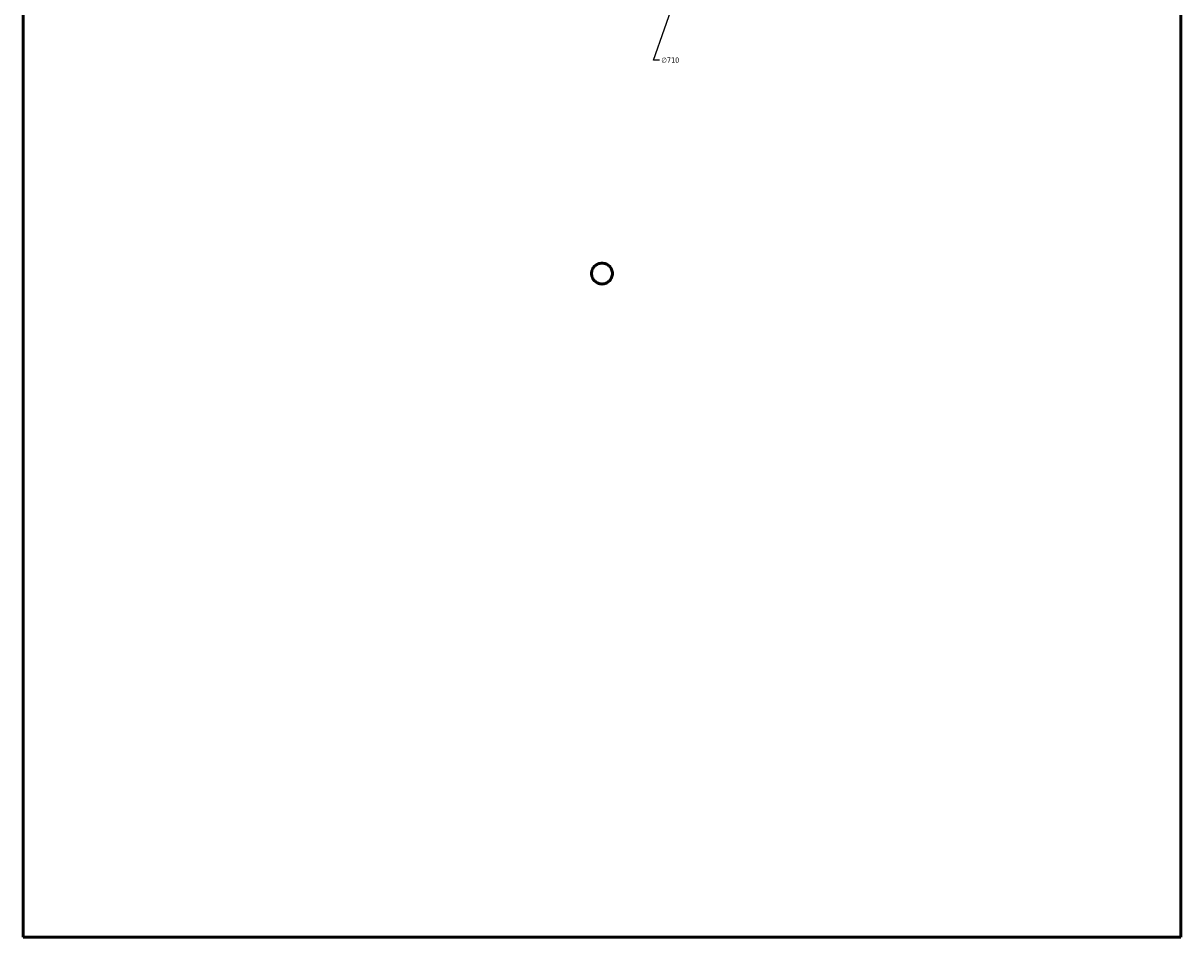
# Model space of a CAD drawing. Header units: millimetres. Extents: x -379 to 1597, y -431 to 1153.
# Tile 2 of 6: x 262 to 794, y -431 to -10. Entities that reach past the tile are written whole.
import ezdxf

# ---------------------------------------------------------------- set-up
doc = ezdxf.new("R2010")
doc.units = ezdxf.units.MM
doc.layers.add('Dimension (ANSI)', color=7, linetype='Continuous', lineweight=25)
doc.layers.add('Visible (ANSI)', color=7, linetype='Continuous', lineweight=50)
doc.styles.add('Note Text (ANSI)', font='tahoma.ttf')
doc.dimstyles.new('Default - mm (ANSI)', dxfattribs={"dimtxt": 2.4, "dimasz": 2.5, "dimexe": 3.175, "dimexo": 1.6002, "dimgap": 0.8, "dimtad": 0, "dimtoh": 1, "dimdec": 0, "dimrnd": 1e-08, "dimzin": 4, "dimdsep": 46, "dimtxsty": 'Note Text (ANSI)', "dimcen": 0.09, "dimdle": 10, "dimclrd": 256, "dimclre": 256, "dimclrt": 5, "dimadec": 1, "dimazin": 1, "dimtfac": 1.27, "dimtofl": 0, "dimtmove": 0, "dimatfit": 3, "dimfxl": 1, "dimtolj": 1, "dimtzin": 4, "dimlwd": -1, "dimlwe": -1, "dimarcsym": 0})

# ---------------------------------------------------------------- blocks, each defined once
blk = doc.blocks.new('*D9')
at = {"layer": 'Defpoints', "color": 0, "transparency": 16777216}
for p in [(644.14, 239.77), (410.92, -430.83)]:
    blk.add_point(p, dxfattribs=at)
at = {"layer": 'Dimension (ANSI)', "transparency": 16777216}
for p, q in [((551.22, -27.42), (643.32, 237.41)), ((553.99, -27.42), (551.22, -27.42))]:
    blk.add_line(p, q, dxfattribs=at)
blk.add_solid([(642.93, 237.55), (643.71, 237.27), (644.14, 239.77)], dxfattribs=at)
at = {"layer": 'Dimension (ANSI)', "color": 5, "transparency": 16777216, "insert": (554.79, -26.13), "char_height": 2.4, "attachment_point": 1, "style": 'Note Text (ANSI)'}
blk.add_mtext('\\A1;∅710', dxfattribs=at)

msp = doc.modelspace()

# ---------------------------------------------------------------- linework, layer by layer
at = {"layer": 'Visible (ANSI)'}
for p, q in [((261.53, 179.53), (261.53, -430.47)), ((793.53, 179.53), (793.53, -430.47)), ((793.53, -430.47), (261.53, -430.47))]:
    msp.add_line(p, q, dxfattribs=at)
msp.add_open_spline([(532.33, -125.47), (532.33, -126.07), (532.21, -126.72), (531.72, -127.9), (531.35, -128.44), (530.5, -129.29), (529.96, -129.66), (528.78, -130.15), (528.13, -130.27), (526.93, -130.27), (526.29, -130.15), (525.1, -129.66), (524.56, -129.29), (523.71, -128.44), (523.34, -127.9), (522.85, -126.72), (522.73, -126.07), (522.73, -124.87), (522.85, -124.23), (523.34, -123.04), (523.71, -122.5), (524.56, -121.65), (525.1, -121.28), (526.29, -120.79), (526.93, -120.67), (528.13, -120.67), (528.78, -120.79), (529.96, -121.28), (530.5, -121.65), (531.35, -122.5), (531.72, -123.04), (532.21, -124.23), (532.33, -124.87), (532.33, -125.47)], degree=3, knots=[0, 0, 0, 0, 0.180812, 0.180812, 0.361624, 0.361624, 0.542436, 0.542436, 0.723248, 0.723248, 0.90406, 0.90406, 1.084872, 1.084872, 1.265684, 1.265684, 1.446496, 1.446496, 1.627308, 1.627308, 1.80812, 1.80812, 1.988932, 1.988932, 2.169744, 2.169744, 2.350556, 2.350556, 2.531368, 2.531368, 2.71218, 2.71218, 2.892992, 2.892992, 2.892992, 2.892992], dxfattribs=at)

# ---------------------------------------------------------------- dimensions: what is measured, and where the dimension line sits
at = {"layer": 'Dimension (ANSI)'}
dim = msp.add_diameter_dim_2p(p1=(410.92, -430.83), p2=(644.14, 239.77), dimstyle='Default - mm (ANSI)', override={"dimgap": 0.8, "dimtih": 1, "dimdec": 0, "dimlfac": 1, "dimtol": 0, "dimlim": 0, "dimtp": 0, "dimtm": 0, "dimtdec": 2}, dxfattribs=at)
dim.commit()
dim.dimension.update_dxf_attribs({"geometry": '*D9', "text_midpoint": (558.66, -27.42), "dimtype": 163})

doc.saveas('drawing.dxf')
